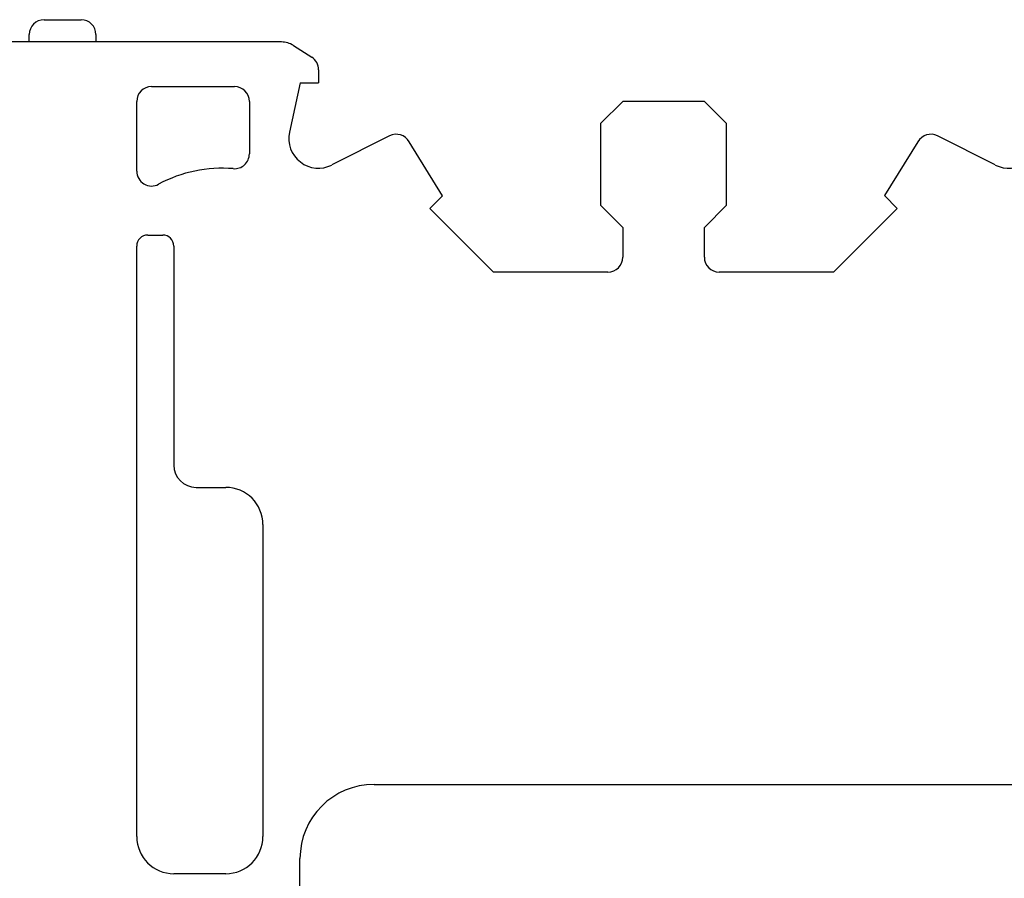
# Model space of a CAD drawing. Header units: inches. Extents: x 2053 to 2350, y -5132 to -4922.
# Tile 17 of 25: x 2265 to 2291, y -4994 to -4971. Entities that reach past the tile are written whole.
import ezdxf

# ---------------------------------------------------------------- set-up
doc = ezdxf.new("R2010")
doc.units = ezdxf.units.IN
doc.header["$MEASUREMENT"] = 0

msp = doc.modelspace()

# ---------------------------------------------------------------- linework, layer by layer
at = {"color": 7, "linetype": 'Continuous'}
for p, q in [((2265.55, -4971.281), (2266.55, -4971.281)), ((2271.95, -4971.881), (2223.681, -4971.881)), ((2265.15, -4971.881), (2265.15, -4971.681)), ((2266.95, -4971.681), (2266.95, -4971.881)), ((2272.274, -4971.976), (2272.766, -4972.291)), ((2268.45, -4973.081), (2270.685, -4973.081)), ((2272.456, -4972.981), (2272.168, -4974.312)), ((2272.456, -4972.981), (2272.95, -4972.981)), ((2268.05, -4975.361), (2268.05, -4973.481)), ((2271.085, -4973.481), (2271.085, -4974.895)), ((2281.15, -4973.481), (2280.55, -4974.081)), ((2283.35, -4973.481), (2281.15, -4973.481)), ((2283.35, -4973.481), (2281.15, -4973.481)), ((2283.95, -4974.081), (2283.35, -4973.481)), ((2280.55, -4974.081), (2280.55, -4976.281)), ((2283.95, -4976.281), (2283.95, -4974.081)), ((2274.865, -4974.41), (2273.311, -4975.195)), ((2276.291, -4976.022), (2275.392, -4974.567)), ((2289.109, -4974.567), (2288.208, -4976.021)), ((2291.19, -4975.195), (2289.636, -4974.41)), ((2275.95, -4976.363), (2276.291, -4976.022)), ((2288.208, -4976.021), (2288.55, -4976.363)), ((2275.95, -4976.363), (2277.667, -4978.081)), ((2280.55, -4976.281), (2281.15, -4976.881)), ((2283.35, -4976.881), (2283.95, -4976.281)), ((2288.55, -4976.363), (2286.833, -4978.081)), ((2281.15, -4976.881), (2281.15, -4977.681)), ((2283.35, -4977.681), (2283.35, -4976.881)), ((2268.35, -4977.081), (2268.75, -4977.081)), ((2268.05, -4993.288), (2268.05, -4977.381)), ((2269.05, -4977.381), (2269.05, -4983.281)), ((2280.75, -4978.081), (2277.667, -4978.081)), ((2286.833, -4978.081), (2283.75, -4978.081)), ((2269.65, -4983.881), (2270.45, -4983.881)), ((2271.45, -4984.881), (2271.45, -4993.288)), ((2274.45, -4991.881), (2310.45, -4991.881)), ((2272.45, -5006.881), (2272.45, -4993.881)), ((2270.45, -4994.288), (2269.05, -4994.288))]:
    msp.add_line(p, q, dxfattribs=at)
at = {"color": 7}
msp.add_line((2272.95, -4972.628), (2272.95, -4972.981), dxfattribs=at)
at = {"color": 7, "linetype": 'Continuous'}
for centre, radius, start, end in [((2265.55, -4971.681), 0.4, 90, 180), ((2266.55, -4971.681), 0.4, 0, 90), ((2271.95, -4972.481), 0.6, 57.3391, 90), ((2268.45, -4973.481), 0.4, 90, 180), ((2270.685, -4973.481), 0.4, 0, 90), ((2272.95, -4974.481), 0.8, 167.8022, 296.7709), ((2275.045, -4974.767), 0.4, 30, 116.8021), ((2289.455, -4974.767), 0.4, 63.1979, 150), ((2291.55, -4974.481), 0.8, 243.2291, 12.1978), ((2270.685, -4974.895), 0.4, 265.1984, 0), ((2268.45, -4975.361), 0.4, 180, 298.3594), ((2270.35, -4978.881), 3.6, 85.1984, 118.3594), ((2268.35, -4977.381), 0.3, 90, 180), ((2268.75, -4977.381), 0.3, 0, 90), ((2280.75, -4977.681), 0.4, 270, 0), ((2283.75, -4977.681), 0.4, 180, 270), ((2269.65, -4983.281), 0.6, 180, 270), ((2270.45, -4984.881), 1, 0, 90), ((2274.45, -4993.881), 2, 90, 180), ((2269.05, -4993.288), 1, 180, 270), ((2270.45, -4993.288), 1, 270, 0)]:
    msp.add_arc(centre, radius, start, end, dxfattribs=at)
at = {"color": 7}
msp.add_arc((2272.55, -4972.628), 0.4, 0, 57.3391, dxfattribs=at)

doc.saveas('drawing.dxf')
